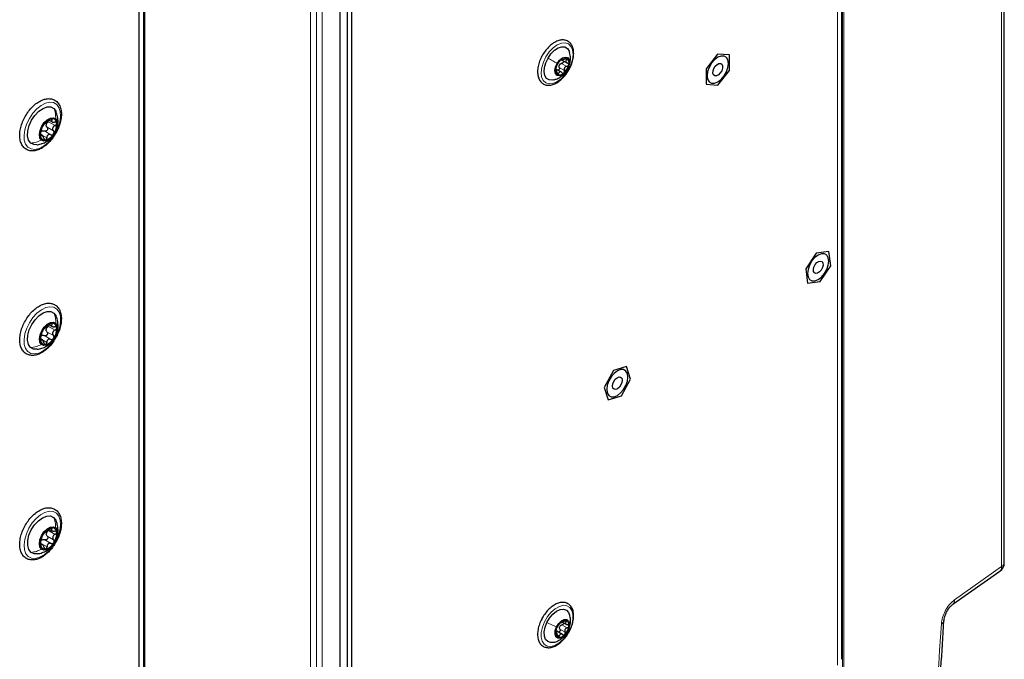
# Paper-space layout 'Blatt2' of a CAD drawing. Header units: millimetres. Extents: x 5 to 418, y 2 to 292.
# Tile 77 of 93: x 290 to 337, y 142 to 173. Entities that reach past the tile are written whole.
import ezdxf

# ---------------------------------------------------------------- set-up
doc = ezdxf.new("R2010")
doc.units = ezdxf.units.MM

psp = doc.layouts.new('Blatt2')

# ---------------------------------------------------------------- linework, layer by layer
at = {"color": 7, "linetype": 'Continuous', "lineweight": 25}
for p, q in [((305.308, 123.925), (305.308, 219.46)), ((337.117, 146.977), (337.117, 216.118)), ((295.962, 118.414), (295.962, 213.883)), ((295.692, 119.194), (295.692, 212.578)), ((329.329, 142.344), (329.329, 188.886)), ((305.662, 128.758), (305.662, 175.301)), ((305.874, 128.636), (305.874, 175.179)), ((323.387, 171.336), (322.833, 170.634)), ((323.95, 171.298), (323.387, 171.336)), ((323.96, 170.559), (323.95, 171.298)), ((315.901, 171.079), (315.939, 171.057)), ((315.904, 171.072), (316.178, 170.914)), ((315.914, 170.467), (315.641, 170.625)), ((315.676, 170.61), (315.646, 170.627)), ((322.833, 170.634), (322.842, 169.895)), ((323.406, 169.857), (323.96, 170.559)), ((322.842, 169.895), (323.406, 169.857)), ((291.378, 168.177), (291.522, 168.093)), ((291.053, 167.442), (290.959, 167.497)), ((291.644, 167.542), (291.665, 167.576)), ((328.113, 161.809), (327.606, 161.055)), ((328.712, 161.877), (328.113, 161.809)), ((328.803, 161.193), (328.712, 161.877)), ((327.606, 161.055), (327.697, 160.371)), ((328.296, 160.44), (328.803, 161.193)), ((327.697, 160.371), (328.296, 160.44)), ((291.612, 158.927), (291.711, 158.784)), ((291.379, 158.377), (291.525, 158.293)), ((291.051, 157.646), (290.959, 157.699)), ((291.639, 157.734), (291.663, 157.773)), ((318.396, 156.173), (317.959, 155.373)), ((319.025, 156.372), (318.396, 156.173)), ((319.217, 155.772), (319.025, 156.372)), ((318.78, 154.972), (319.217, 155.772)), ((317.959, 155.373), (318.15, 154.773)), ((318.15, 154.773), (318.78, 154.972)), ((291.377, 148.583), (291.514, 148.504)), ((291.061, 147.839), (290.96, 147.897)), ((334.65, 144.979), (336.905, 146.568)), ((315.96, 144.126), (316.164, 144.008)), ((315.689, 143.624), (315.635, 143.655)), ((315.957, 143.535), (315.683, 143.693))]:
    psp.add_line(p, q, dxfattribs=at)
at = {"color": 7, "linetype": 'Continuous', "lineweight": 18}
for p, q in [((303.894, 123.435), (303.894, 218.97)), ((304.177, 218.97), (304.177, 123.435)), ((304.46, 218.97), (304.46, 123.435)), ((336.988, 146.783), (336.988, 215.925)), ((295.904, 118.332), (295.904, 213.85)), ((329.369, 127.14), (329.369, 211.237)), ((329.427, 211.238), (329.427, 127.14)), ((329.124, 142.058), (329.124, 188.601)), ((315.806, 170.695), (316.053, 170.552)), ((315.921, 170.893), (316.169, 170.75)), ((316.077, 171.114), (316.162, 171.065)), ((315.691, 170.458), (315.777, 170.408)), ((316.194, 170.601), (316.196, 170.601)), ((291.352, 168.094), (291.663, 167.915)), ((291.469, 168.215), (291.516, 168.189)), ((290.956, 167.506), (291.268, 167.327)), ((290.972, 167.436), (291, 167.42)), ((291.156, 167.655), (291.467, 167.475)), ((291.277, 167.835), (291.588, 167.655)), ((291.471, 158.417), (291.518, 158.39)), ((291.275, 158.032), (291.586, 157.853)), ((291.351, 158.292), (291.662, 158.112)), ((290.953, 157.706), (291.264, 157.527)), ((290.958, 157.648), (290.998, 157.625)), ((291.153, 157.853), (291.464, 157.673)), ((291.464, 148.618), (291.507, 148.593)), ((291.166, 148.069), (291.477, 147.889)), ((291.283, 148.251), (291.595, 148.072)), ((291.352, 148.51), (291.663, 148.33)), ((290.967, 147.914), (291.278, 147.734)), ((290.978, 147.829), (291.004, 147.814)), ((334.734, 145.194), (336.988, 146.783)), ((315.936, 143.993), (316.184, 143.85)), ((316.065, 144.185), (316.141, 144.141)), ((315.636, 143.64), (315.651, 143.631)), ((315.723, 143.509), (315.808, 143.46)), ((315.836, 143.788), (316.084, 143.645)), ((316.23, 143.722), (316.225, 143.711))]:
    psp.add_line(p, q, dxfattribs=at)
at = {"color": 7, "linetype": 'Continuous', "lineweight": 18, "flags": 128}
for points in [[(316.238, 170.571), (316.079, 170.34), (315.894, 170.147), (315.696, 170.005), (315.498, 169.923), (315.315, 169.908), (315.158, 169.959), (315.038, 170.073), (314.963, 170.244), (314.939, 170.459), (314.967, 170.703), (315.045, 170.959), (315.168, 171.212), (315.327, 171.442), (315.512, 171.635), (315.71, 171.777), (315.907, 171.859), (316.091, 171.875), (316.248, 171.823), (316.368, 171.709), (316.442, 171.538), (316.467, 171.324), (316.439, 171.08), (316.361, 170.823), (316.238, 170.571)], [(290.365, 166.879), (290.255, 167.024), (290.191, 167.22), (290.178, 167.456), (290.215, 167.717), (290.301, 167.99), (290.431, 168.258), (290.597, 168.505), (290.789, 168.717), (290.997, 168.881), (291.208, 168.989), (291.41, 169.034), (291.591, 169.013), (291.741, 168.928), (291.851, 168.783), (291.915, 168.587), (291.929, 168.351), (291.891, 168.089), (291.805, 167.817), (291.675, 167.549), (291.509, 167.302), (291.317, 167.09), (291.109, 166.925), (290.898, 166.817), (290.696, 166.772), (290.515, 166.793), (290.365, 166.879)], [(290.36, 157.085), (290.251, 157.232), (290.19, 157.43), (290.178, 157.667), (290.218, 157.93), (290.306, 158.202), (290.437, 158.469), (290.604, 158.715), (290.797, 158.926), (291.006, 159.088), (291.217, 159.194), (291.418, 159.236), (291.598, 159.213), (291.747, 159.125), (291.855, 158.977), (291.917, 158.78), (291.928, 158.542), (291.889, 158.28), (291.801, 158.007), (291.669, 157.74), (291.502, 157.494), (291.309, 157.284), (291.101, 157.121), (290.89, 157.016), (290.688, 156.973), (290.508, 156.997), (290.36, 157.085)], [(290.382, 147.267), (290.266, 147.405), (290.197, 147.595), (290.177, 147.827), (290.208, 148.086), (290.288, 148.358), (290.412, 148.627), (290.574, 148.878), (290.764, 149.095), (290.97, 149.266), (291.181, 149.382), (291.385, 149.435), (291.57, 149.423), (291.724, 149.345), (291.84, 149.208), (291.91, 149.018), (291.93, 148.786), (291.899, 148.527), (291.819, 148.255), (291.694, 147.986), (291.532, 147.735), (291.343, 147.518), (291.136, 147.346), (290.925, 147.231), (290.721, 147.178), (290.537, 147.19), (290.382, 147.267)], [(316.303, 143.746), (316.16, 143.503), (315.986, 143.29), (315.793, 143.122), (315.594, 143.009), (315.402, 142.961), (315.23, 142.98), (315.091, 143.064), (314.994, 143.209), (314.945, 143.403), (314.947, 143.635), (315.001, 143.888), (315.103, 144.144), (315.246, 144.388), (315.419, 144.601), (315.613, 144.769), (315.812, 144.881), (316.004, 144.93), (316.175, 144.911), (316.315, 144.826), (316.412, 144.682), (316.461, 144.487), (316.459, 144.256), (316.405, 144.003), (316.303, 143.746)]]:
    psp.add_lwpolyline(points, dxfattribs=at)
at = {"color": 7, "linetype": 'Continuous', "lineweight": 25, "flags": 128}
for points in [[(315.267, 171.152), (315.41, 171.356), (315.576, 171.522), (315.753, 171.636), (315.926, 171.691), (316.08, 171.68), (316.204, 171.606), (316.288, 171.474), (316.303, 171.428)], [(315.541, 170.104), (315.48, 170.092), (315.325, 170.102), (315.201, 170.176), (315.118, 170.309), (315.082, 170.488), (315.096, 170.7), (315.16, 170.928), (315.267, 171.152)], [(315.705, 170.895), (315.819, 171.048), (315.954, 171.154), (316.087, 171.199), (316.2, 171.176), (316.275, 171.087), (316.3, 170.947), (316.272, 170.776), (316.196, 170.601)], [(323.396, 170.009), (323.554, 170.128), (323.695, 170.294), (323.808, 170.489), (323.88, 170.694), (323.905, 170.89), (323.88, 171.058), (323.808, 171.18), (323.695, 171.245), (323.554, 171.246), (323.396, 171.184), (323.239, 171.065), (323.097, 170.899), (322.984, 170.704), (322.912, 170.499), (322.887, 170.303), (322.912, 170.135), (322.984, 170.013), (323.097, 169.948), (323.239, 169.946), (323.396, 170.009)], [(316.196, 170.601), (316.081, 170.449), (315.947, 170.342), (315.813, 170.297), (315.701, 170.321), (315.626, 170.41), (315.6, 170.55), (315.628, 170.72), (315.705, 170.895)], [(323.277, 170.759), (323.362, 170.843), (323.453, 170.891), (323.535, 170.893), (323.597, 170.85), (323.627, 170.769), (323.622, 170.661), (323.583, 170.544), (323.516, 170.434), (323.43, 170.349), (323.339, 170.302), (323.257, 170.3), (323.196, 170.343), (323.165, 170.424), (323.17, 170.532), (323.209, 170.649), (323.277, 170.759)], [(290.498, 167.077), (290.397, 167.22), (290.349, 167.418), (290.359, 167.656), (290.424, 167.913), (290.541, 168.17), (290.699, 168.405), (290.885, 168.6), (291.086, 168.738), (291.283, 168.808), (291.462, 168.805), (291.608, 168.73)], [(291.608, 168.73), (291.709, 168.587), (291.712, 168.581)], [(291.008, 167.223), (290.937, 167.335), (290.915, 167.496), (290.945, 167.684), (291.025, 167.879), (291.144, 168.056), (291.287, 168.193), (291.439, 168.275), (291.579, 168.292), (291.692, 168.241)], [(291.692, 168.241), (291.764, 168.128), (291.785, 167.968), (291.755, 167.779), (291.675, 167.585), (291.556, 167.408), (291.413, 167.27), (291.262, 167.188), (291.121, 167.172), (291.008, 167.223)], [(290.794, 166.994), (290.644, 167.001), (290.498, 167.077)], [(328.205, 161.712), (328.047, 161.592), (327.905, 161.427), (327.793, 161.232), (327.72, 161.026), (327.695, 160.83), (327.72, 160.663), (327.793, 160.541), (327.905, 160.476), (328.047, 160.474), (328.205, 160.536), (328.362, 160.656), (328.504, 160.821), (328.616, 161.016), (328.689, 161.222), (328.714, 161.418), (328.689, 161.585), (328.616, 161.707), (328.504, 161.772), (328.362, 161.774), (328.205, 161.712)], [(328.06, 161.253), (328.142, 161.347), (328.232, 161.408), (328.319, 161.425), (328.388, 161.397), (328.429, 161.327), (328.436, 161.226), (328.408, 161.11), (328.349, 160.995), (328.268, 160.901), (328.177, 160.841), (328.09, 160.823), (328.021, 160.852), (327.98, 160.922), (327.973, 161.022), (328.001, 161.139), (328.06, 161.253)], [(290.494, 157.282), (290.395, 157.427), (290.349, 157.627), (290.36, 157.866), (290.427, 158.123), (290.545, 158.38), (290.705, 158.614), (290.892, 158.807), (291.092, 158.943), (291.29, 159.011), (291.468, 159.006), (291.612, 158.927)], [(291.006, 157.427), (290.935, 157.541), (290.915, 157.702), (290.947, 157.891), (291.028, 158.086), (291.148, 158.262), (291.292, 158.398), (291.443, 158.478), (291.583, 158.493), (291.695, 158.44)], [(291.695, 158.44), (291.765, 158.326), (291.785, 158.165), (291.753, 157.975), (291.672, 157.781), (291.553, 157.605), (291.409, 157.469), (291.257, 157.388), (291.117, 157.374), (291.006, 157.427)], [(290.794, 157.195), (290.638, 157.204), (290.494, 157.282)], [(318.588, 156.16), (318.431, 156.041), (318.289, 155.875), (318.176, 155.68), (318.104, 155.475), (318.079, 155.279), (318.104, 155.111), (318.176, 154.989), (318.289, 154.924), (318.431, 154.923), (318.588, 154.985), (318.745, 155.104), (318.887, 155.27), (319, 155.465), (319.072, 155.67), (319.097, 155.866), (319.072, 156.034), (319, 156.156), (318.887, 156.221), (318.745, 156.222), (318.588, 156.16)], [(318.416, 155.656), (318.49, 155.761), (318.579, 155.836), (318.668, 155.872), (318.746, 155.862), (318.8, 155.808), (318.821, 155.718), (318.807, 155.606), (318.759, 155.489), (318.686, 155.384), (318.597, 155.309), (318.507, 155.273), (318.43, 155.283), (318.376, 155.337), (318.355, 155.427), (318.369, 155.539), (318.416, 155.656)], [(290.512, 147.468), (290.406, 147.604), (290.352, 147.797), (290.355, 148.031), (290.414, 148.288), (290.526, 148.546), (290.68, 148.784), (290.864, 148.984), (291.064, 149.129), (291.262, 149.207), (291.444, 149.212), (291.594, 149.144)], [(291.594, 149.144), (291.701, 149.008), (291.711, 148.986)], [(291.017, 147.619), (290.941, 147.726), (290.915, 147.883), (290.941, 148.07), (291.016, 148.265), (291.132, 148.444), (291.274, 148.586), (291.425, 148.674), (291.568, 148.696), (291.684, 148.651)], [(291.684, 148.651), (291.759, 148.544), (291.786, 148.387), (291.76, 148.2), (291.684, 148.005), (291.568, 147.825), (291.426, 147.683), (291.275, 147.596), (291.133, 147.573), (291.017, 147.619)], [(290.795, 147.397), (290.662, 147.4), (290.512, 147.468)], [(315.214, 144.108), (315.342, 144.323), (315.5, 144.507), (315.674, 144.646), (315.85, 144.728), (316.014, 144.747), (316.153, 144.701), (316.256, 144.594), (316.303, 144.48)], [(315.536, 143.157), (315.391, 143.143), (315.252, 143.19), (315.15, 143.297), (315.092, 143.457), (315.083, 143.656), (315.125, 143.879), (315.214, 144.108)], [(316.225, 143.711), (316.122, 143.549), (315.992, 143.425), (315.856, 143.359), (315.734, 143.36), (315.645, 143.428), (315.603, 143.554), (315.613, 143.717), (315.675, 143.894)], [(315.675, 143.894), (315.779, 144.056), (315.909, 144.18), (316.045, 144.246), (316.167, 144.245), (316.256, 144.176), (316.298, 144.051), (316.287, 143.887), (316.225, 143.711)]]:
    psp.add_lwpolyline(points, dxfattribs=at)
at = {"color": 7, "linetype": 'Continuous', "lineweight": 25}
for centre, radius, start, end in [((316.08, 170.88), 0.275, 69.1743, 139.5776), ((316.365, 170.509), 0.739, 131.9636, 167.42), ((316.048, 170.687), 0.271, 143.0645, 156.319), ((315.536, 170.988), 0.739, 311.9636, 347.42), ((315.992, 170.924), 0.282, 339.8716, 48.9), ((315.909, 170.573), 0.282, 159.8716, 228.9), ((315.821, 170.616), 0.275, 249.1743, 319.5776), ((291.739, 167.491), 0.782, 144.1385, 183.7597), ((291.64, 167.64), 0.618, 103.3904, 150.0029), ((291.517, 167.9), 0.286, 157.6345, 170.2637), ((291.521, 168.022), 0.221, 0.5248, 96.3882), ((290.962, 167.973), 0.782, 324.1385, 3.7597), ((291.179, 167.442), 0.221, 180.5248, 276.3882), ((291.151, 167.464), 0.225, 119.268, 134.1253), ((291.061, 167.823), 0.618, 283.3904, 330.0029), ((291.635, 157.848), 0.61, 102.7753, 149.7693), ((291.521, 158.222), 0.222, 359.7548, 95.2834), ((291.744, 157.691), 0.788, 143.8836, 183.2981), ((291.518, 158.096), 0.289, 157.309, 169.8727), ((290.956, 158.176), 0.788, 323.8836, 3.2981), ((291.18, 157.644), 0.222, 179.7548, 275.2834), ((291.145, 157.665), 0.222, 118.7824, 133.7623), ((291.065, 158.019), 0.61, 282.7753, 329.7693), ((291.654, 148.025), 0.641, 105.3025, 150.7513), ((291.522, 148.428), 0.218, 3.0898, 99.8541), ((291.719, 147.9), 0.762, 144.944, 185.2649), ((291.169, 147.87), 0.233, 120.7849, 135.269), ((291.515, 148.322), 0.279, 158.6789, 171.5299), ((290.981, 148.37), 0.762, 324.944, 5.2649), ((291.178, 147.842), 0.218, 183.0898, 279.8541), ((291.046, 148.245), 0.641, 285.3025, 330.7513), ((336.617, 146.977), 0.5, 305.1842, 0), ((316.357, 143.569), 0.729, 136.0322, 171.8234), ((316.073, 143.797), 0.267, 147.2387, 160.6169), ((316.098, 143.875), 0.333, 81.5632, 143.0737), ((315.544, 144.035), 0.729, 316.0322, 351.8234), ((316.039, 143.996), 0.235, 344.1014, 62.6688), ((315.861, 143.609), 0.235, 164.1014, 242.6688), ((315.802, 143.729), 0.333, 261.5632, 323.0737)]:
    psp.add_arc(centre, radius, start, end, dxfattribs=at)
at = {"color": 7, "linetype": 'Continuous', "lineweight": 18}
for centre, radius, start, end in [((336.753, 146.751), 0.238, 309.7536, 7.9029), ((336.878, 146.996), 0.24, 297.475, 355.2816), ((334.499, 145.161), 0.237, 308.9038, 7.9721), ((334.023, 144.231), 0.209, 292.1782, 351.0849)]:
    psp.add_arc(centre, radius, start, end, dxfattribs=at)
at = {"color": 7, "linetype": 'Continuous', "lineweight": 25}
for points, knots in [([(316.229, 171.95), (316.199, 171.965), (316.118, 172.007), (315.966, 172.027), (315.779, 171.996), (315.583, 171.91), (315.388, 171.77), (315.203, 171.587), (315.1, 171.438), (315.049, 171.364)], [0, 0, 0, 0, 0.086009, 0.231185, 0.378381, 0.531234, 0.687747, 0.844783, 1, 1, 1, 1]), ([(316.241, 170.548), (316.259, 170.576), (316.326, 170.68), (316.408, 170.879), (316.48, 171.131), (316.504, 171.374), (316.48, 171.597), (316.406, 171.785), (316.311, 171.896), (316.244, 171.94), (316.229, 171.95)], [0, 0, 0, 0, 0.053783, 0.20285, 0.352316, 0.502612, 0.654083, 0.805926, 0.95416, 1, 1, 1, 1]), ([(315.049, 171.364), (315.048, 171.364), (314.994, 171.291), (314.913, 171.122), (314.818, 170.872), (314.768, 170.622), (314.765, 170.386), (314.811, 170.178), (314.908, 170.009), (315.048, 169.894), (315.217, 169.841), (315.4, 169.847), (315.593, 169.909), (315.79, 170.024), (315.98, 170.191), (316.135, 170.369), (316.211, 170.498), (316.241, 170.548)], [0, 0, 0, 0, 0.000693, 0.074781, 0.148984, 0.223473, 0.298469, 0.374033, 0.44905, 0.521256, 0.590534, 0.659435, 0.730558, 0.804064, 0.878418, 0.952649, 1, 1, 1, 1]), ([(316.201, 170.597), (316.237, 170.67), (316.308, 170.812), (316.347, 171.048), (316.347, 171.255), (316.311, 171.376), (316.298, 171.423)], [0, 0, 0, 0, 0.282132, 0.556879, 0.830567, 1, 1, 1, 1]), ([(315.683, 170.774), (315.68, 170.768), (315.673, 170.756), (315.662, 170.729), (315.651, 170.699), (315.646, 170.68), (315.644, 170.67)], [0, 0, 0, 0, 0.249807, 0.500055, 0.750309, 1, 1, 1, 1]), ([(315.683, 170.774), (315.691, 170.788), (315.702, 170.808), (315.722, 170.845), (315.738, 170.874), (315.756, 170.903), (315.778, 170.939), (315.791, 170.959), (315.799, 170.972)], [0, 0, 0, 0, 0.249168, 0.374303, 0.498903, 0.623987, 0.749746, 1, 1, 1, 1]), ([(315.806, 170.695), (315.809, 170.685), (315.814, 170.666), (315.813, 170.634), (315.802, 170.604), (315.783, 170.58), (315.762, 170.566), (315.748, 170.566), (315.742, 170.566)], [0, 0, 0, 0, 0.1781852, 0.3550209, 0.5327046, 0.7102518, 0.8879401, 1, 1, 1, 1]), ([(315.806, 170.695), (315.801, 170.712), (315.791, 170.744), (315.797, 170.778), (315.8, 170.796)], [0, 0, 0, 0, 0.50155, 1, 1, 1, 1]), ([(315.871, 171.058), (315.863, 171.051), (315.849, 171.038), (315.828, 171.013), (315.81, 170.99), (315.803, 170.978), (315.799, 170.972)], [0, 0, 0, 0, 0.250033, 0.499632, 0.749228, 1, 1, 1, 1]), ([(315.831, 170.85), (315.845, 170.86), (315.872, 170.882), (315.905, 170.89), (315.921, 170.893)], [0, 0, 0, 0, 0.498459, 1, 1, 1, 1]), ([(315.919, 171.077), (315.919, 171.079), (315.918, 171.084), (315.908, 171.083), (315.892, 171.075), (315.878, 171.064), (315.871, 171.058)], [0, 0, 0, 0, 0.249815, 0.499908, 0.75012, 1, 1, 1, 1]), ([(315.919, 171.077), (315.92, 171.072), (315.921, 171.064), (315.939, 171.064), (315.959, 171.068), (315.985, 171.076), (316.024, 171.09), (316.055, 171.106), (316.075, 171.117)], [0, 0, 0, 0, 0.2491995, 0.3743362, 0.4989302, 0.6240074, 0.7497593, 1, 1, 1, 1]), ([(316.002, 171.016), (316.005, 171.01), (316.012, 170.996), (316.011, 170.97), (316, 170.942), (315.979, 170.918), (315.952, 170.9), (315.932, 170.895), (315.921, 170.893)], [0, 0, 0, 0, 0.130453, 0.303809, 0.4773, 0.651705, 0.825501, 1, 1, 1, 1]), ([(316.169, 170.75), (316.148, 170.745), (316.115, 170.737), (316.08, 170.709), (316.058, 170.683), (316.045, 170.651), (316.039, 170.606), (316.048, 170.574), (316.053, 170.552)], [0, 0, 0, 0, 0.2491679, 0.3743031, 0.4989033, 0.6239875, 0.7497462, 1, 1, 1, 1]), ([(316.177, 171.137), (316.171, 171.139), (316.159, 171.144), (316.132, 171.141), (316.103, 171.132), (316.084, 171.122), (316.075, 171.117)], [0, 0, 0, 0, 0.249991, 0.499611, 0.749127, 1, 1, 1, 1]), ([(316.162, 171.065), (316.148, 171.05), (316.128, 171.028), (316.118, 170.996), (316.119, 170.972), (316.13, 170.95), (316.155, 170.924), (316.183, 170.914), (316.202, 170.907)], [0, 0, 0, 0, 0.249201, 0.374338, 0.498932, 0.624008, 0.74976, 1, 1, 1, 1]), ([(316.162, 171.065), (316.168, 171.072), (316.181, 171.085), (316.19, 171.106), (316.19, 171.125), (316.182, 171.133), (316.177, 171.137)], [0, 0, 0, 0, 0.249852, 0.499902, 0.750115, 1, 1, 1, 1]), ([(316.169, 170.75), (316.179, 170.753), (316.199, 170.757), (316.226, 170.775), (316.248, 170.799), (316.254, 170.817), (316.257, 170.827)], [0, 0, 0, 0, 0.249807, 0.500055, 0.750309, 1, 1, 1, 1]), ([(316.257, 170.827), (316.258, 170.836), (316.26, 170.855), (316.248, 170.88), (316.229, 170.898), (316.211, 170.904), (316.202, 170.907)], [0, 0, 0, 0, 0.249857, 0.499466, 0.749011, 1, 1, 1, 1]), ([(315.546, 170.109), (315.6, 170.124), (315.72, 170.158), (315.889, 170.256), (316.065, 170.398), (316.152, 170.527), (316.201, 170.597)], [0, 0, 0, 0, 0.197265, 0.447713, 0.694951, 1, 1, 1, 1]), ([(315.644, 170.67), (315.642, 170.661), (315.639, 170.643), (315.64, 170.624), (315.643, 170.615), (315.648, 170.616), (315.65, 170.617)], [0, 0, 0, 0, 0.249857, 0.499466, 0.749011, 1, 1, 1, 1]), ([(315.691, 170.46), (315.69, 170.482), (315.689, 170.516), (315.683, 170.558), (315.677, 170.585), (315.671, 170.604), (315.662, 170.621), (315.655, 170.619), (315.65, 170.617)], [0, 0, 0, 0, 0.249201, 0.374338, 0.498932, 0.624008, 0.74976, 1, 1, 1, 1]), ([(315.691, 170.46), (315.691, 170.449), (315.691, 170.428), (315.698, 170.398), (315.708, 170.373), (315.718, 170.364), (315.723, 170.36)], [0, 0, 0, 0, 0.249852, 0.499902, 0.750115, 1, 1, 1, 1]), ([(315.723, 170.36), (315.729, 170.358), (315.74, 170.354), (315.756, 170.363), (315.769, 170.381), (315.775, 170.399), (315.777, 170.408)], [0, 0, 0, 0, 0.249991, 0.499611, 0.749127, 1, 1, 1, 1]), ([(315.933, 170.448), (315.918, 170.461), (315.896, 170.481), (315.862, 170.49), (315.837, 170.489), (315.816, 170.478), (315.793, 170.455), (315.783, 170.426), (315.777, 170.408)], [0, 0, 0, 0, 0.2491995, 0.3743362, 0.4989302, 0.6240074, 0.7497593, 1, 1, 1, 1]), ([(315.933, 170.448), (315.94, 170.441), (315.954, 170.429), (315.98, 170.421), (316.007, 170.422), (316.022, 170.433), (316.03, 170.438)], [0, 0, 0, 0, 0.249815, 0.499908, 0.75012, 1, 1, 1, 1]), ([(316.03, 170.438), (316.037, 170.446), (316.05, 170.46), (316.06, 170.491), (316.062, 170.523), (316.056, 170.543), (316.053, 170.552)], [0, 0, 0, 0, 0.250033, 0.499632, 0.749228, 1, 1, 1, 1]), ([(291.611, 167.404), (291.639, 167.447), (291.719, 167.572), (291.828, 167.796), (291.919, 168.066), (291.967, 168.333), (291.967, 168.585), (291.918, 168.81), (291.818, 168.995), (291.674, 169.128), (291.498, 169.2), (291.305, 169.211), (291.101, 169.166), (290.889, 169.067), (290.68, 168.914), (290.482, 168.716), (290.306, 168.483), (290.161, 168.226), (290.052, 167.957), (289.985, 167.687), (289.963, 167.427), (289.991, 167.189), (290.069, 166.985), (290.195, 166.827), (290.359, 166.729), (290.546, 166.691), (290.746, 166.712), (290.955, 166.788), (291.166, 166.918), (291.37, 167.097), (291.517, 167.268), (291.592, 167.376), (291.611, 167.404)], [0, 0, 0, 0, 0.018473, 0.053468, 0.088577, 0.123837, 0.159338, 0.195088, 0.230572, 0.264827, 0.297658, 0.330106, 0.363319, 0.397746, 0.432841, 0.467999, 0.503074, 0.538109, 0.573183, 0.608365, 0.643752, 0.679405, 0.715109, 0.750013, 0.783383, 0.81591, 0.848654, 0.882582, 0.917472, 0.952651, 0.987762, 1, 1, 1, 1]), ([(291.739, 167.748), (291.754, 167.785), (291.797, 167.898), (291.814, 168.102), (291.796, 168.345), (291.741, 168.498), (291.714, 168.574)], [0, 0, 0, 0, 0.142622, 0.427743, 0.715156, 1, 1, 1, 1]), ([(291.105, 167.949), (291.098, 167.938), (291.083, 167.916), (291.067, 167.884), (291.056, 167.858), (291.053, 167.848), (291.052, 167.843)], [0, 0, 0, 0, 0.24999, 0.499611, 0.749127, 1, 1, 1, 1]), ([(291.173, 168.023), (291.17, 168.022), (291.164, 168.02), (291.148, 168.005), (291.127, 167.981), (291.112, 167.96), (291.105, 167.949)], [0, 0, 0, 0, 0.249853, 0.499901, 0.750114, 1, 1, 1, 1]), ([(291.173, 168.023), (291.179, 168.026), (291.189, 168.03), (291.217, 168.05), (291.244, 168.07), (291.276, 168.094), (291.321, 168.128), (291.352, 168.154), (291.372, 168.172)], [0, 0, 0, 0, 0.24922, 0.374358, 0.498948, 0.624021, 0.749768, 1, 1, 1, 1]), ([(291.277, 167.835), (291.265, 167.852), (291.24, 167.885), (291.237, 167.927), (291.235, 167.948)], [0, 0, 0, 0, 0.500646, 1, 1, 1, 1]), ([(291.252, 168.009), (291.265, 168.027), (291.291, 168.063), (291.331, 168.084), (291.352, 168.094)], [0, 0, 0, 0, 0.49811, 1, 1, 1, 1]), ([(291.497, 168.241), (291.487, 168.239), (291.468, 168.235), (291.434, 168.218), (291.401, 168.196), (291.382, 168.18), (291.372, 168.172)], [0, 0, 0, 0, 0.249858, 0.499467, 0.749011, 1, 1, 1, 1]), ([(291.516, 168.189), (291.506, 168.172), (291.492, 168.148), (291.495, 168.12), (291.508, 168.101), (291.532, 168.087), (291.574, 168.075), (291.614, 168.077), (291.64, 168.078)], [0, 0, 0, 0, 0.2491937, 0.3743301, 0.4989253, 0.6240038, 0.7497569, 1, 1, 1, 1]), ([(291.516, 168.189), (291.52, 168.196), (291.529, 168.211), (291.53, 168.229), (291.52, 168.241), (291.504, 168.241), (291.497, 168.241)], [0, 0, 0, 0, 0.249806, 0.500054, 0.750309, 1, 1, 1, 1]), ([(291.663, 167.915), (291.638, 167.901), (291.601, 167.88), (291.566, 167.837), (291.549, 167.801), (291.544, 167.761), (291.551, 167.709), (291.573, 167.677), (291.588, 167.655)], [0, 0, 0, 0, 0.249219, 0.374357, 0.498947, 0.62402, 0.749767, 1, 1, 1, 1]), ([(291.742, 168.024), (291.739, 168.033), (291.734, 168.052), (291.709, 168.07), (291.678, 168.08), (291.653, 168.079), (291.64, 168.078)], [0, 0, 0, 0, 0.250032, 0.499632, 0.749228, 1, 1, 1, 1]), ([(291.663, 167.915), (291.674, 167.921), (291.697, 167.933), (291.724, 167.961), (291.742, 167.993), (291.742, 168.014), (291.742, 168.024)], [0, 0, 0, 0, 0.249816, 0.499908, 0.75012, 1, 1, 1, 1]), ([(290.8, 166.997), (290.809, 166.997), (290.894, 167), (291.049, 167.048), (291.252, 167.137), (291.427, 167.267), (291.543, 167.376), (291.586, 167.448), (291.592, 167.458)], [0, 0, 0, 0, 0.028376, 0.27149, 0.504876, 0.732665, 0.963018, 1, 1, 1, 1]), ([(290.977, 167.584), (290.974, 167.573), (290.967, 167.551), (290.96, 167.512), (290.956, 167.472), (290.957, 167.451), (290.958, 167.44)], [0, 0, 0, 0, 0.249816, 0.499908, 0.75012, 1, 1, 1, 1]), ([(290.958, 167.44), (290.96, 167.431), (290.964, 167.413), (290.975, 167.403), (290.987, 167.404), (290.995, 167.415), (291, 167.42)], [0, 0, 0, 0, 0.250032, 0.4996317, 0.7492275, 1, 1, 1, 1]), ([(290.977, 167.584), (290.985, 167.608), (290.995, 167.643), (291.01, 167.698), (291.021, 167.738), (291.032, 167.774), (291.045, 167.815), (291.049, 167.832), (291.052, 167.843)], [0, 0, 0, 0, 0.249219, 0.374357, 0.498947, 0.62402, 0.749767, 1, 1, 1, 1]), ([(291.124, 167.31), (291.116, 167.336), (291.105, 167.375), (291.081, 167.415), (291.062, 167.437), (291.044, 167.448), (291.022, 167.449), (291.008, 167.432), (291, 167.42)], [0, 0, 0, 0, 0.249194, 0.37433, 0.498925, 0.624004, 0.749757, 1, 1, 1, 1]), ([(291.041, 167.66), (291.06, 167.665), (291.099, 167.675), (291.137, 167.662), (291.156, 167.655)], [0, 0, 0, 0, 0.49811, 1, 1, 1, 1]), ([(291.277, 167.835), (291.284, 167.825), (291.298, 167.806), (291.306, 167.768), (291.303, 167.73), (291.286, 167.693), (291.259, 167.664), (291.225, 167.648), (291.189, 167.644), (291.167, 167.651), (291.156, 167.655)], [0, 0, 0, 0, 0.125235, 0.249504, 0.374347, 0.499081, 0.623909, 0.749397, 0.874445, 1, 1, 1, 1]), ([(291.467, 167.475), (291.443, 167.483), (291.407, 167.494), (291.359, 167.485), (291.326, 167.468), (291.3, 167.441), (291.275, 167.396), (291.271, 167.354), (291.268, 167.327)], [0, 0, 0, 0, 0.24922, 0.374358, 0.498948, 0.624021, 0.749768, 1, 1, 1, 1]), ([(291.467, 167.475), (291.478, 167.472), (291.5, 167.464), (291.536, 167.468), (291.57, 167.484), (291.587, 167.504), (291.595, 167.514)], [0, 0, 0, 0, 0.249853, 0.499901, 0.750114, 1, 1, 1, 1]), ([(291.595, 167.514), (291.602, 167.526), (291.614, 167.549), (291.617, 167.589), (291.609, 167.626), (291.595, 167.646), (291.588, 167.655)], [0, 0, 0, 0, 0.24999, 0.499611, 0.749127, 1, 1, 1, 1]), ([(291.665, 167.576), (291.677, 167.593), (291.697, 167.621), (291.707, 167.653), (291.711, 167.666)], [0, 0, 0, 0, 0.620263, 1, 1, 1, 1]), ([(291.124, 167.31), (291.128, 167.298), (291.135, 167.273), (291.154, 167.244), (291.177, 167.224), (291.195, 167.223), (291.204, 167.222)], [0, 0, 0, 0, 0.249806, 0.500054, 0.750309, 1, 1, 1, 1]), ([(291.204, 167.222), (291.212, 167.225), (291.229, 167.23), (291.25, 167.255), (291.264, 167.288), (291.266, 167.314), (291.268, 167.327)], [0, 0, 0, 0, 0.249858, 0.499467, 0.749011, 1, 1, 1, 1]), ([(291.604, 157.595), (291.632, 157.638), (291.713, 157.763), (291.823, 157.985), (291.916, 158.256), (291.966, 158.524), (291.968, 158.776), (291.921, 159.002), (291.824, 159.19), (291.681, 159.325), (291.506, 159.399), (291.313, 159.413), (291.11, 159.371), (290.899, 159.274), (290.689, 159.123), (290.49, 158.927), (290.313, 158.695), (290.167, 158.439), (290.056, 158.17), (289.987, 157.9), (289.963, 157.639), (289.989, 157.4), (290.064, 157.194), (290.188, 157.035), (290.352, 156.933), (290.537, 156.893), (290.737, 156.911), (290.945, 156.985), (291.157, 157.113), (291.362, 157.29), (291.509, 157.46), (291.584, 157.567), (291.604, 157.595)], [0, 0, 0, 0, 0.018473, 0.053467, 0.088572, 0.123823, 0.159313, 0.195054, 0.230569, 0.264893, 0.297768, 0.330211, 0.363373, 0.397754, 0.432834, 0.467996, 0.503074, 0.538109, 0.573181, 0.608356, 0.643732, 0.679373, 0.71509, 0.75005, 0.783484, 0.816017, 0.848724, 0.882597, 0.91746, 0.952639, 0.987753, 1, 1, 1, 1]), ([(291.5, 158.443), (291.491, 158.441), (291.472, 158.438), (291.438, 158.421), (291.404, 158.399), (291.385, 158.383), (291.376, 158.375)], [0, 0, 0, 0, 0.249858, 0.499467, 0.749011, 1, 1, 1, 1]), ([(291.518, 158.39), (291.523, 158.397), (291.532, 158.412), (291.533, 158.43), (291.524, 158.443), (291.508, 158.443), (291.5, 158.443)], [0, 0, 0, 0, 0.249806, 0.500054, 0.750309, 1, 1, 1, 1]), ([(291.737, 157.944), (291.751, 157.977), (291.794, 158.086), (291.815, 158.286), (291.794, 158.529), (291.756, 158.697), (291.714, 158.774), (291.712, 158.778)], [0, 0, 0, 0, 0.1261747, 0.4084596, 0.6923711, 0.9832426, 1, 1, 1, 1]), ([(290.978, 157.789), (290.985, 157.813), (290.996, 157.849), (291.011, 157.903), (291.022, 157.943), (291.033, 157.979), (291.046, 158.02), (291.051, 158.037), (291.054, 158.049)], [0, 0, 0, 0, 0.249219, 0.374357, 0.498947, 0.62402, 0.749767, 1, 1, 1, 1]), ([(291.108, 158.155), (291.101, 158.144), (291.086, 158.122), (291.07, 158.09), (291.058, 158.064), (291.055, 158.054), (291.054, 158.049)], [0, 0, 0, 0, 0.24999, 0.499611, 0.749127, 1, 1, 1, 1]), ([(291.176, 158.228), (291.173, 158.227), (291.168, 158.225), (291.151, 158.21), (291.13, 158.187), (291.115, 158.166), (291.108, 158.155)], [0, 0, 0, 0, 0.249853, 0.499901, 0.750114, 1, 1, 1, 1]), ([(291.275, 158.032), (291.282, 158.022), (291.295, 158.003), (291.303, 157.965), (291.3, 157.926), (291.283, 157.89), (291.256, 157.862), (291.222, 157.845), (291.186, 157.842), (291.164, 157.849), (291.153, 157.853)], [0, 0, 0, 0, 0.1252351, 0.249504, 0.3743474, 0.4990808, 0.6239095, 0.7493971, 0.8744453, 1, 1, 1, 1]), ([(291.176, 158.228), (291.182, 158.23), (291.192, 158.234), (291.22, 158.254), (291.247, 158.274), (291.279, 158.297), (291.324, 158.331), (291.355, 158.357), (291.376, 158.375)], [0, 0, 0, 0, 0.24922, 0.374358, 0.498948, 0.624021, 0.749768, 1, 1, 1, 1]), ([(291.275, 158.032), (291.263, 158.049), (291.238, 158.083), (291.235, 158.125), (291.234, 158.146)], [0, 0, 0, 0, 0.500646, 1, 1, 1, 1]), ([(291.251, 158.207), (291.264, 158.225), (291.29, 158.26), (291.331, 158.281), (291.351, 158.292)], [0, 0, 0, 0, 0.49811, 1, 1, 1, 1]), ([(291.518, 158.39), (291.509, 158.373), (291.494, 158.349), (291.497, 158.32), (291.51, 158.301), (291.533, 158.287), (291.575, 158.274), (291.615, 158.276), (291.642, 158.277)], [0, 0, 0, 0, 0.249194, 0.37433, 0.498925, 0.624004, 0.749757, 1, 1, 1, 1]), ([(291.662, 158.112), (291.638, 158.099), (291.6, 158.078), (291.566, 158.035), (291.548, 157.998), (291.543, 157.959), (291.55, 157.907), (291.571, 157.874), (291.586, 157.853)], [0, 0, 0, 0, 0.249219, 0.374357, 0.498947, 0.62402, 0.749767, 1, 1, 1, 1]), ([(291.743, 158.221), (291.74, 158.231), (291.735, 158.25), (291.71, 158.268), (291.679, 158.278), (291.654, 158.277), (291.642, 158.277)], [0, 0, 0, 0, 0.250032, 0.499632, 0.749228, 1, 1, 1, 1]), ([(291.662, 158.112), (291.674, 158.118), (291.697, 158.131), (291.724, 158.158), (291.742, 158.19), (291.742, 158.211), (291.743, 158.221)], [0, 0, 0, 0, 0.249816, 0.499908, 0.75012, 1, 1, 1, 1]), ([(290.8, 157.197), (290.803, 157.197), (290.883, 157.199), (291.033, 157.245), (291.238, 157.331), (291.415, 157.458), (291.533, 157.567), (291.579, 157.64), (291.586, 157.652)], [0, 0, 0, 0, 0.010516, 0.256936, 0.4933, 0.723608, 0.955663, 1, 1, 1, 1]), ([(290.978, 157.789), (290.974, 157.778), (290.968, 157.756), (290.96, 157.718), (290.956, 157.678), (290.957, 157.656), (290.958, 157.645)], [0, 0, 0, 0, 0.249816, 0.499908, 0.75012, 1, 1, 1, 1]), ([(290.958, 157.645), (290.959, 157.636), (290.963, 157.619), (290.974, 157.608), (290.986, 157.609), (290.994, 157.62), (290.998, 157.625)], [0, 0, 0, 0, 0.250032, 0.499632, 0.749228, 1, 1, 1, 1]), ([(291.122, 157.512), (291.114, 157.538), (291.102, 157.578), (291.079, 157.618), (291.061, 157.64), (291.043, 157.651), (291.021, 157.653), (291.007, 157.636), (290.998, 157.625)], [0, 0, 0, 0, 0.249194, 0.37433, 0.498925, 0.624004, 0.749757, 1, 1, 1, 1]), ([(291.039, 157.86), (291.058, 157.864), (291.096, 157.874), (291.134, 157.86), (291.153, 157.853)], [0, 0, 0, 0, 0.4981104, 1, 1, 1, 1]), ([(291.122, 157.512), (291.125, 157.5), (291.132, 157.475), (291.151, 157.446), (291.174, 157.425), (291.191, 157.424), (291.2, 157.424)], [0, 0, 0, 0, 0.249806, 0.500054, 0.750309, 1, 1, 1, 1]), ([(291.2, 157.424), (291.208, 157.426), (291.225, 157.431), (291.246, 157.455), (291.26, 157.488), (291.263, 157.514), (291.264, 157.527)], [0, 0, 0, 0, 0.249858, 0.4994668, 0.7490113, 1, 1, 1, 1]), ([(291.464, 157.673), (291.44, 157.681), (291.404, 157.693), (291.356, 157.684), (291.324, 157.668), (291.298, 157.641), (291.272, 157.596), (291.267, 157.554), (291.264, 157.527)], [0, 0, 0, 0, 0.2492203, 0.374358, 0.498948, 0.6240206, 0.749768, 1, 1, 1, 1]), ([(291.464, 157.673), (291.475, 157.67), (291.497, 157.662), (291.533, 157.666), (291.567, 157.681), (291.584, 157.701), (291.592, 157.711)], [0, 0, 0, 0, 0.249853, 0.499901, 0.750114, 1, 1, 1, 1]), ([(291.592, 157.711), (291.599, 157.723), (291.611, 157.746), (291.614, 157.786), (291.607, 157.823), (291.593, 157.843), (291.586, 157.853)], [0, 0, 0, 0, 0.24999, 0.499611, 0.749127, 1, 1, 1, 1]), ([(291.663, 157.773), (291.673, 157.786), (291.691, 157.812), (291.701, 157.842), (291.705, 157.856)], [0, 0, 0, 0, 0.522343, 1, 1, 1, 1]), ([(291.633, 147.841), (291.66, 147.885), (291.739, 148.011), (291.843, 148.236), (291.929, 148.507), (291.97, 148.772), (291.963, 149.021), (291.907, 149.241), (291.801, 149.42), (291.651, 149.545), (291.472, 149.608), (291.277, 149.611), (291.072, 149.559), (290.86, 149.451), (290.651, 149.292), (290.456, 149.089), (290.284, 148.852), (290.143, 148.592), (290.04, 148.322), (289.979, 148.053), (289.964, 147.796), (289.999, 147.562), (290.083, 147.363), (290.216, 147.213), (290.384, 147.123), (290.573, 147.094), (290.774, 147.122), (290.984, 147.205), (291.195, 147.343), (291.397, 147.528), (291.542, 147.703), (291.614, 147.813), (291.633, 147.841)], [0, 0, 0, 0, 0.018472, 0.053472, 0.088597, 0.123885, 0.159424, 0.195188, 0.230561, 0.264593, 0.297304, 0.329783, 0.363169, 0.397731, 0.432866, 0.468014, 0.503079, 0.538114, 0.573198, 0.608402, 0.643824, 0.679511, 0.715166, 0.749878, 0.783055, 0.81554, 0.848416, 0.882512, 0.917481, 0.952656, 0.987755, 1, 1, 1, 1]), ([(291.163, 148.415), (291.17, 148.419), (291.18, 148.424), (291.209, 148.446), (291.235, 148.467), (291.267, 148.491), (291.311, 148.526), (291.342, 148.553), (291.362, 148.57)], [0, 0, 0, 0, 0.24922, 0.374358, 0.498948, 0.624021, 0.749768, 1, 1, 1, 1]), ([(291.485, 148.643), (291.476, 148.64), (291.457, 148.636), (291.423, 148.618), (291.39, 148.595), (291.371, 148.579), (291.362, 148.57)], [0, 0, 0, 0, 0.249858, 0.499467, 0.749011, 1, 1, 1, 1]), ([(291.507, 148.593), (291.511, 148.601), (291.52, 148.616), (291.52, 148.633), (291.509, 148.644), (291.493, 148.643), (291.485, 148.643)], [0, 0, 0, 0, 0.249806, 0.500054, 0.750309, 1, 1, 1, 1]), ([(291.507, 148.593), (291.498, 148.578), (291.484, 148.554), (291.489, 148.527), (291.503, 148.509), (291.527, 148.496), (291.57, 148.485), (291.61, 148.488), (291.636, 148.49)], [0, 0, 0, 0, 0.249194, 0.37433, 0.498925, 0.624004, 0.749757, 1, 1, 1, 1]), ([(291.661, 147.975), (291.683, 148.013), (291.747, 148.121), (291.798, 148.323), (291.814, 148.566), (291.786, 148.79), (291.731, 148.923), (291.708, 148.979)], [0, 0, 0, 0, 0.124403, 0.358945, 0.590094, 0.824664, 1, 1, 1, 1]), ([(290.977, 147.974), (290.984, 147.998), (290.994, 148.035), (291.008, 148.09), (291.018, 148.13), (291.028, 148.166), (291.04, 148.206), (291.043, 148.222), (291.045, 148.233)], [0, 0, 0, 0, 0.249219, 0.374357, 0.498947, 0.62402, 0.749767, 1, 1, 1, 1]), ([(291.095, 148.338), (291.088, 148.327), (291.074, 148.304), (291.059, 148.273), (291.049, 148.247), (291.046, 148.237), (291.045, 148.233)], [0, 0, 0, 0, 0.24999, 0.499611, 0.749127, 1, 1, 1, 1]), ([(291.05, 148.071), (291.069, 148.076), (291.107, 148.087), (291.146, 148.075), (291.166, 148.069)], [0, 0, 0, 0, 0.49811, 1, 1, 1, 1]), ([(291.163, 148.415), (291.16, 148.414), (291.154, 148.411), (291.138, 148.395), (291.117, 148.37), (291.103, 148.349), (291.095, 148.338)], [0, 0, 0, 0, 0.249853, 0.499901, 0.750114, 1, 1, 1, 1]), ([(291.283, 148.251), (291.291, 148.242), (291.305, 148.223), (291.314, 148.186), (291.311, 148.147), (291.296, 148.111), (291.269, 148.081), (291.235, 148.064), (291.199, 148.059), (291.177, 148.066), (291.166, 148.069)], [0, 0, 0, 0, 0.125235, 0.249504, 0.374347, 0.499081, 0.623909, 0.749397, 0.874445, 1, 1, 1, 1]), ([(291.283, 148.251), (291.271, 148.268), (291.245, 148.3), (291.241, 148.342), (291.239, 148.363)], [0, 0, 0, 0, 0.500646, 1, 1, 1, 1]), ([(291.255, 148.423), (291.267, 148.441), (291.292, 148.477), (291.332, 148.499), (291.352, 148.51)], [0, 0, 0, 0, 0.49811, 1, 1, 1, 1]), ([(291.663, 148.33), (291.639, 148.316), (291.602, 148.295), (291.569, 148.252), (291.552, 148.215), (291.548, 148.176), (291.557, 148.124), (291.579, 148.093), (291.595, 148.072)], [0, 0, 0, 0, 0.249219, 0.374357, 0.498947, 0.62402, 0.749767, 1, 1, 1, 1]), ([(291.605, 147.932), (291.611, 147.944), (291.623, 147.967), (291.625, 148.007), (291.616, 148.043), (291.602, 148.062), (291.595, 148.072)], [0, 0, 0, 0, 0.24999, 0.499611, 0.749127, 1, 1, 1, 1]), ([(291.74, 148.44), (291.737, 148.449), (291.731, 148.467), (291.706, 148.484), (291.674, 148.493), (291.649, 148.491), (291.636, 148.49)], [0, 0, 0, 0, 0.250032, 0.4996317, 0.7492275, 1, 1, 1, 1]), ([(291.663, 148.33), (291.675, 148.337), (291.698, 148.35), (291.724, 148.378), (291.741, 148.409), (291.74, 148.43), (291.74, 148.44)], [0, 0, 0, 0, 0.249816, 0.499908, 0.75012, 1, 1, 1, 1]), ([(290.8, 147.403), (290.828, 147.405), (290.93, 147.412), (291.099, 147.469), (291.297, 147.568), (291.465, 147.706), (291.573, 147.814), (291.61, 147.883), (291.613, 147.887)], [0, 0, 0, 0, 0.08392, 0.316314, 0.540077, 0.759818, 0.985002, 1, 1, 1, 1]), ([(290.977, 147.974), (290.973, 147.963), (290.967, 147.94), (290.96, 147.901), (290.957, 147.862), (290.959, 147.841), (290.96, 147.83)], [0, 0, 0, 0, 0.249816, 0.499908, 0.75012, 1, 1, 1, 1]), ([(290.96, 147.83), (290.962, 147.821), (290.967, 147.804), (290.978, 147.795), (290.991, 147.797), (290.999, 147.809), (291.004, 147.814)], [0, 0, 0, 0, 0.250032, 0.499632, 0.749228, 1, 1, 1, 1]), ([(291.133, 147.711), (291.125, 147.737), (291.112, 147.776), (291.087, 147.815), (291.068, 147.836), (291.049, 147.845), (291.026, 147.844), (291.013, 147.826), (291.004, 147.814)], [0, 0, 0, 0, 0.249194, 0.37433, 0.498925, 0.624004, 0.749757, 1, 1, 1, 1]), ([(291.133, 147.711), (291.137, 147.699), (291.145, 147.675), (291.164, 147.646), (291.189, 147.627), (291.206, 147.627), (291.215, 147.627)], [0, 0, 0, 0, 0.249806, 0.500054, 0.750309, 1, 1, 1, 1]), ([(291.215, 147.627), (291.224, 147.63), (291.241, 147.636), (291.261, 147.662), (291.275, 147.695), (291.277, 147.721), (291.278, 147.734)], [0, 0, 0, 0, 0.249858, 0.499467, 0.749011, 1, 1, 1, 1]), ([(291.477, 147.889), (291.452, 147.896), (291.416, 147.906), (291.368, 147.896), (291.335, 147.878), (291.309, 147.85), (291.285, 147.804), (291.281, 147.762), (291.278, 147.734)], [0, 0, 0, 0, 0.24922, 0.374358, 0.498948, 0.624021, 0.749768, 1, 1, 1, 1]), ([(291.477, 147.889), (291.488, 147.886), (291.51, 147.879), (291.546, 147.884), (291.58, 147.901), (291.597, 147.922), (291.605, 147.932)], [0, 0, 0, 0, 0.249853, 0.499901, 0.750114, 1, 1, 1, 1]), ([(316.136, 145.047), (316.103, 145.055), (316.015, 145.079), (315.855, 145.069), (315.661, 145.005), (315.464, 144.886), (315.275, 144.718), (315.106, 144.518), (315.018, 144.366), (314.977, 144.293)], [0, 0, 0, 0, 0.086063, 0.233259, 0.384387, 0.540462, 0.698162, 0.855582, 1, 1, 1, 1]), ([(316.311, 143.73), (316.329, 143.765), (316.39, 143.879), (316.455, 144.086), (316.5, 144.334), (316.495, 144.566), (316.442, 144.769), (316.338, 144.93), (316.224, 145.014), (316.152, 145.041), (316.136, 145.047)], [0, 0, 0, 0, 0.063302, 0.212198, 0.361737, 0.512349, 0.664027, 0.813927, 0.957653, 1, 1, 1, 1]), ([(334.23, 144.2), (334.234, 144.24), (334.243, 144.323), (334.292, 144.483), (334.37, 144.651), (334.472, 144.806), (334.575, 144.921), (334.627, 144.96), (334.649, 144.976)], [0, 0, 0, 0, 0.15969, 0.327389, 0.509481, 0.692168, 0.87218, 1, 1, 1, 1]), ([(314.977, 144.293), (314.973, 144.287), (314.921, 144.203), (314.853, 144.025), (314.782, 143.775), (314.761, 143.532), (314.787, 143.311), (314.863, 143.124), (314.988, 142.986), (315.147, 142.909), (315.326, 142.892), (315.515, 142.932), (315.712, 143.026), (315.906, 143.173), (316.086, 143.364), (316.225, 143.555), (316.288, 143.683), (316.311, 143.73)], [0, 0, 0, 0, 0.005999, 0.080099, 0.154405, 0.229135, 0.304452, 0.379891, 0.453412, 0.523553, 0.5923, 0.662296, 0.734973, 0.809132, 0.883393, 0.957488, 1, 1, 1, 1]), ([(316.237, 143.719), (316.269, 143.798), (316.33, 143.949), (316.349, 144.19), (316.339, 144.366), (316.307, 144.456), (316.301, 144.473)], [0, 0, 0, 0, 0.327425, 0.628705, 0.933182, 1, 1, 1, 1]), ([(315.669, 143.783), (315.676, 143.798), (315.686, 143.821), (315.704, 143.861), (315.719, 143.892), (315.734, 143.921), (315.753, 143.957), (315.762, 143.975), (315.769, 143.988)], [0, 0, 0, 0, 0.249168, 0.374303, 0.498903, 0.623987, 0.749746, 1, 1, 1, 1]), ([(315.832, 144.075), (315.825, 144.068), (315.811, 144.053), (315.793, 144.027), (315.778, 144.004), (315.772, 143.993), (315.769, 143.988)], [0, 0, 0, 0, 0.250033, 0.499632, 0.749228, 1, 1, 1, 1]), ([(315.836, 143.788), (315.83, 143.803), (315.817, 143.834), (315.82, 143.868), (315.822, 143.886)], [0, 0, 0, 0, 0.50155, 1, 1, 1, 1]), ([(315.884, 144.107), (315.883, 144.109), (315.881, 144.112), (315.869, 144.107), (315.853, 144.096), (315.839, 144.082), (315.832, 144.075)], [0, 0, 0, 0, 0.249815, 0.499908, 0.75012, 1, 1, 1, 1]), ([(315.849, 143.941), (315.862, 143.953), (315.887, 143.977), (315.92, 143.988), (315.936, 143.993)], [0, 0, 0, 0, 0.498459, 1, 1, 1, 1]), ([(315.884, 144.107), (315.886, 144.104), (315.89, 144.099), (315.91, 144.105), (315.931, 144.112), (315.957, 144.124), (315.996, 144.143), (316.025, 144.161), (316.044, 144.173)], [0, 0, 0, 0, 0.249199, 0.374336, 0.49893, 0.624007, 0.749759, 1, 1, 1, 1]), ([(316.016, 144.094), (316.017, 144.088), (316.02, 144.073), (316.011, 144.047), (315.992, 144.022), (315.966, 144.003), (315.946, 143.996), (315.936, 143.993)], [0, 0, 0, 0, 0.153122, 0.364164, 0.576319, 0.787731, 1, 1, 1, 1]), ([(316.147, 144.205), (316.141, 144.206), (316.127, 144.208), (316.1, 144.202), (316.071, 144.19), (316.053, 144.179), (316.044, 144.173)], [0, 0, 0, 0, 0.249991, 0.499611, 0.749127, 1, 1, 1, 1]), ([(316.184, 143.85), (316.163, 143.843), (316.131, 143.832), (316.097, 143.801), (316.078, 143.773), (316.067, 143.741), (316.064, 143.696), (316.076, 143.666), (316.084, 143.645)], [0, 0, 0, 0, 0.2491679, 0.3743031, 0.4989033, 0.6239875, 0.7497462, 1, 1, 1, 1]), ([(316.141, 144.141), (316.13, 144.126), (316.112, 144.105), (316.106, 144.075), (316.11, 144.053), (316.124, 144.034), (316.152, 144.013), (316.182, 144.006), (316.201, 144.002)], [0, 0, 0, 0, 0.249201, 0.374338, 0.498932, 0.624008, 0.74976, 1, 1, 1, 1]), ([(316.141, 144.141), (316.147, 144.147), (316.158, 144.161), (316.165, 144.18), (316.162, 144.197), (316.152, 144.202), (316.147, 144.205)], [0, 0, 0, 0, 0.249852, 0.499902, 0.750115, 1, 1, 1, 1]), ([(316.184, 143.85), (316.194, 143.853), (316.214, 143.86), (316.239, 143.879), (316.259, 143.904), (316.263, 143.922), (316.265, 143.932)], [0, 0, 0, 0, 0.2498071, 0.5000551, 0.7503094, 1, 1, 1, 1]), ([(316.265, 143.932), (316.265, 143.941), (316.265, 143.959), (316.251, 143.981), (316.229, 143.996), (316.211, 144), (316.201, 144.002)], [0, 0, 0, 0, 0.249857, 0.499466, 0.749011, 1, 1, 1, 1]), ([(333.461, 133.322), (333.485, 133.615), (333.655, 135.73), (333.916, 139.359), (334.13, 142.682), (334.227, 144.199)], [0, 0, 0, 0, 0.080229, 0.580262, 1, 1, 1, 1]), ([(315.536, 143.161), (315.554, 143.164), (315.641, 143.18), (315.786, 143.248), (315.962, 143.363), (316.121, 143.518), (316.196, 143.649), (316.237, 143.719)], [0, 0, 0, 0, 0.056303, 0.287583, 0.512269, 0.738004, 1, 1, 1, 1]), ([(315.635, 143.673), (315.635, 143.665), (315.633, 143.647), (315.637, 143.632), (315.643, 143.625), (315.648, 143.629), (315.651, 143.631)], [0, 0, 0, 0, 0.249857, 0.499466, 0.749011, 1, 1, 1, 1]), ([(315.669, 143.783), (315.665, 143.776), (315.659, 143.762), (315.649, 143.733), (315.64, 143.702), (315.637, 143.683), (315.635, 143.673)], [0, 0, 0, 0, 0.249807, 0.500055, 0.750309, 1, 1, 1, 1]), ([(315.642, 143.699), (315.656, 143.698), (315.684, 143.696), (315.709, 143.678), (315.721, 143.668)], [0, 0, 0, 0, 0.498457, 1, 1, 1, 1]), ([(315.711, 143.492), (315.709, 143.515), (315.705, 143.549), (315.695, 143.588), (315.686, 143.612), (315.677, 143.629), (315.665, 143.641), (315.657, 143.635), (315.651, 143.631)], [0, 0, 0, 0, 0.249201, 0.3743378, 0.4989316, 0.6240084, 0.74976, 1, 1, 1, 1]), ([(315.711, 143.492), (315.712, 143.482), (315.714, 143.461), (315.723, 143.432), (315.736, 143.409), (315.748, 143.403), (315.754, 143.4)], [0, 0, 0, 0, 0.249852, 0.499902, 0.750115, 1, 1, 1, 1]), ([(315.836, 143.788), (315.84, 143.779), (315.847, 143.76), (315.848, 143.728), (315.84, 143.697), (315.822, 143.671), (315.798, 143.654), (315.774, 143.648), (315.759, 143.651), (315.753, 143.653)], [0, 0, 0, 0, 0.149621, 0.298108, 0.447308, 0.596393, 0.745597, 0.895584, 1, 1, 1, 1]), ([(315.754, 143.4), (315.759, 143.399), (315.771, 143.398), (315.788, 143.411), (315.801, 143.432), (315.806, 143.45), (315.808, 143.46)], [0, 0, 0, 0, 0.249991, 0.499611, 0.749127, 1, 1, 1, 1]), ([(315.969, 143.526), (315.952, 143.537), (315.927, 143.554), (315.891, 143.558), (315.866, 143.553), (315.844, 143.538), (315.821, 143.51), (315.813, 143.48), (315.808, 143.46)], [0, 0, 0, 0, 0.249199, 0.374336, 0.49893, 0.624007, 0.749759, 1, 1, 1, 1]), ([(315.969, 143.526), (315.976, 143.52), (315.991, 143.51), (316.018, 143.505), (316.046, 143.51), (316.061, 143.523), (316.068, 143.529)], [0, 0, 0, 0, 0.249815, 0.499908, 0.75012, 1, 1, 1, 1]), ([(316.068, 143.529), (316.075, 143.537), (316.087, 143.554), (316.095, 143.585), (316.095, 143.617), (316.087, 143.636), (316.084, 143.645)], [0, 0, 0, 0, 0.250033, 0.499632, 0.749228, 1, 1, 1, 1])]:
    psp.add_open_spline(points, degree=3, knots=knots, dxfattribs=at)
at = {"color": 7, "linetype": 'Continuous', "lineweight": 18}
for points in [[(315.267, 171.152), (315.343, 171.108), (315.495, 171.019), (315.635, 170.936), (315.705, 170.895)], [(291.608, 168.73), (291.637, 168.654), (291.695, 168.502), (291.693, 168.328), (291.692, 168.241)], [(290.498, 167.077), (290.584, 167.087), (290.756, 167.106), (290.924, 167.184), (291.008, 167.223)], [(291.612, 158.927), (291.641, 158.852), (291.698, 158.7), (291.696, 158.527), (291.695, 158.44)], [(290.494, 157.282), (290.58, 157.292), (290.753, 157.31), (290.921, 157.388), (291.006, 157.427)], [(291.594, 149.144), (291.624, 149.068), (291.683, 148.915), (291.683, 148.739), (291.684, 148.651)], [(290.512, 147.468), (290.597, 147.479), (290.768, 147.499), (290.934, 147.579), (291.017, 147.619)], [(315.214, 144.108), (315.293, 144.069), (315.451, 143.993), (315.601, 143.927), (315.675, 143.894)]]:
    psp.add_open_spline(points, degree=3, dxfattribs=at)
for points, knots in [([(334.102, 144.038), (334.104, 144.064), (334.114, 144.185), (334.173, 144.423), (334.315, 144.731), (334.51, 145.009), (334.659, 145.132), (334.734, 145.194)], [0, 0, 0, 0, 0.062417, 0.296789, 0.531188, 0.765594, 1, 1, 1, 1]), ([(333.337, 133.169), (333.354, 133.39), (333.637, 137.027), (333.877, 140.642), (334.102, 144.038)], [0, 0, 0, 0, 0.060536, 1, 1, 1, 1])]:
    psp.add_open_spline(points, degree=3, knots=knots, dxfattribs=at)

doc.saveas('drawing.dxf')
